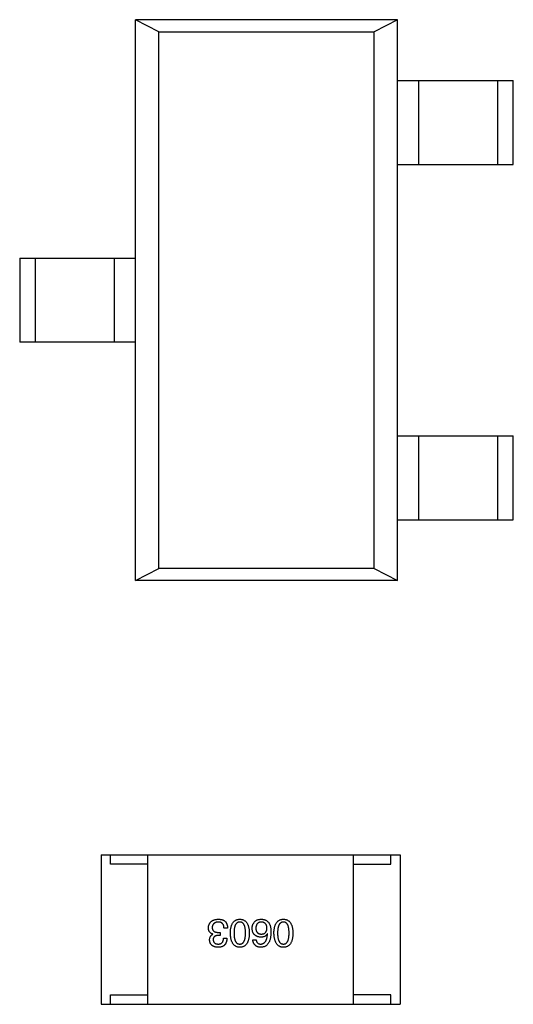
# Model space of a CAD drawing. Header units: millimetres. Extents: x 344 to 667, y 229 to 335.
# Tile 120 of 206: x 620.65 to 623.29, y 267.06 to 272.32. Entities that reach past the tile are written whole.
import ezdxf

# ---------------------------------------------------------------- set-up
doc = ezdxf.new("R2010")
doc.units = ezdxf.units.MM
doc.header["$LTSCALE"] = 0.5
doc.layers.get('0').update_dxf_attribs({"linetype": 'CONTINUOUS'})

msp = doc.modelspace()

# ---------------------------------------------------------------- linework, layer by layer
at = {"linetype": 'Continuous'}
for p, q in [((621.2683, 269.322), (621.2685, 272.322)), ((622.6685, 272.3218), (621.2685, 272.322)), ((621.3919, 272.2576), (621.2685, 272.322)), ((622.6685, 272.3218), (622.5451, 272.2575)), ((622.6683, 269.3218), (622.6685, 272.3218)), ((621.3917, 269.3863), (621.3919, 272.2576)), ((621.3919, 272.2576), (622.5451, 272.2575)), ((622.5449, 269.3862), (622.5451, 272.2575)), ((622.6685, 271.9968), (623.2885, 271.9968)), ((622.7825, 271.5468), (622.7826, 271.9968)), ((623.2048, 271.9968), (623.2047, 271.5468)), ((623.2884, 271.5468), (623.2885, 271.9968)), ((622.6684, 271.5468), (623.2884, 271.5468)), ((620.6484, 271.047), (621.2684, 271.047)), ((620.6484, 271.047), (620.6484, 270.597)), ((620.7321, 270.597), (620.7321, 271.047)), ((621.1543, 271.047), (621.1543, 270.597)), ((621.2684, 270.597), (620.6484, 270.597)), ((622.6683, 270.0968), (623.2883, 270.0968)), ((622.7824, 269.6468), (622.7824, 270.0968)), ((623.2046, 270.0968), (623.2046, 269.6468)), ((623.2883, 269.6468), (623.2883, 270.0968)), ((622.6683, 269.6468), (623.2883, 269.6468)), ((621.2683, 269.322), (621.3917, 269.3863)), ((622.5449, 269.3862), (621.3917, 269.3863)), ((622.5449, 269.3862), (622.6683, 269.3218)), ((622.6683, 269.3218), (621.2683, 269.322)), ((621.084, 267.8559), (622.684, 267.8558)), ((621.084, 267.8559), (621.084, 267.0559)), ((621.134, 267.8059), (621.134, 267.8559)), ((621.334, 267.0559), (621.334, 267.8559)), ((622.434, 267.0558), (622.434, 267.8558)), ((622.634, 267.8058), (622.634, 267.8558)), ((622.684, 267.8558), (622.684, 267.0558)), ((621.334, 267.8059), (621.134, 267.8059)), ((622.434, 267.8058), (622.634, 267.8058)), ((621.6822, 267.4304), (621.6822, 267.4312)), ((621.7207, 267.4246), (621.7109, 267.4246)), ((621.7117, 267.4402), (621.7207, 267.4402)), ((621.7207, 267.4402), (621.7207, 267.4246)), ((621.76, 267.4632), (621.7412, 267.4632)), ((621.9735, 267.432), (621.9727, 267.4328)), ((621.7387, 267.4091), (621.7568, 267.4091)), ((621.8948, 267.4), (621.9129, 267.4)), ((621.134, 267.1059), (621.334, 267.1059)), ((621.134, 267.0559), (621.134, 267.1059)), ((622.634, 267.1058), (622.434, 267.1058)), ((622.634, 267.0558), (622.634, 267.1058)), ((621.084, 267.0559), (622.684, 267.0558))]:
    msp.add_line(p, q, dxfattribs=at)
for points, knots in [([(621.6576, 267.4648), (621.6577, 267.4666), (621.658, 267.4701), (621.6589, 267.4751), (621.6601, 267.4799), (621.6617, 267.4842), (621.6637, 267.4883), (621.6662, 267.492), (621.6689, 267.4954), (621.6721, 267.4985), (621.6756, 267.5012), (621.6796, 267.5036), (621.6839, 267.5056), (621.6885, 267.5073), (621.6936, 267.5087), (621.699, 267.5097), (621.7048, 267.5104), (621.7088, 267.5106), (621.7109, 267.5107)], [0, 0, 0, 0, 0.068236, 0.132937, 0.194125, 0.253174, 0.310181, 0.365986, 0.421096, 0.476216, 0.532352, 0.590232, 0.649824, 0.71274, 0.778406, 0.848058, 0.921922, 1, 1, 1, 1]), ([(621.71, 267.496), (621.7088, 267.4959), (621.7064, 267.4957), (621.703, 267.4952), (621.6997, 267.4945), (621.6967, 267.4936), (621.6939, 267.4925), (621.6913, 267.4912), (621.689, 267.4897), (621.6868, 267.488), (621.685, 267.4861), (621.6833, 267.484), (621.6819, 267.4817), (621.6806, 267.4792), (621.6796, 267.4765), (621.6789, 267.4736), (621.6783, 267.4705), (621.6782, 267.4684), (621.6781, 267.4673)], [0, 0, 0, 0, 0.076694, 0.149502, 0.218019, 0.283183, 0.345589, 0.405199, 0.462852, 0.519478, 0.575313, 0.630559, 0.687006, 0.744638, 0.804006, 0.866059, 0.931486, 1, 1, 1, 1]), ([(621.7412, 267.4632), (621.7411, 267.4645), (621.741, 267.4671), (621.7406, 267.4708), (621.7399, 267.4742), (621.739, 267.4775), (621.7379, 267.4804), (621.7365, 267.4831), (621.7349, 267.4856), (621.733, 267.4878), (621.731, 267.4897), (621.7287, 267.4914), (621.7261, 267.4928), (621.7233, 267.4939), (621.7203, 267.4949), (621.7171, 267.4955), (621.7137, 267.4959), (621.7113, 267.4959), (621.71, 267.496)], [0, 0, 0, 0, 0.07723, 0.149593, 0.217944, 0.282232, 0.34411, 0.402297, 0.458791, 0.513966, 0.568538, 0.623291, 0.679957, 0.737243, 0.798142, 0.86118, 0.928728, 1, 1, 1, 1]), ([(621.7109, 267.5107), (621.7123, 267.5107), (621.715, 267.5106), (621.7189, 267.5104), (621.7227, 267.51), (621.7262, 267.5095), (621.7294, 267.5089), (621.7325, 267.508), (621.7353, 267.507), (621.7371, 267.5062), (621.7379, 267.5058)], [0, 0, 0, 0, 0.15115, 0.29371, 0.429149, 0.55661, 0.677302, 0.791017, 0.898045, 1, 1, 1, 1]), ([(621.7379, 267.5058), (621.7388, 267.5054), (621.7405, 267.5045), (621.7429, 267.503), (621.7452, 267.5013), (621.7473, 267.4995), (621.7493, 267.4974), (621.7511, 267.4952), (621.7527, 267.4928), (621.7541, 267.4902), (621.7554, 267.4874), (621.7566, 267.4845), (621.7576, 267.4814), (621.7584, 267.4781), (621.759, 267.4746), (621.7596, 267.4709), (621.7599, 267.4671), (621.76, 267.4645), (621.76, 267.4632)], [0, 0, 0, 0, 0.056906, 0.113264, 0.168825, 0.223843, 0.279195, 0.335267, 0.392098, 0.450414, 0.51054, 0.572219, 0.636652, 0.703156, 0.773102, 0.845505, 0.921063, 1, 1, 1, 1]), ([(621.775, 267.4369), (621.7751, 267.4399), (621.7753, 267.4456), (621.776, 267.4539), (621.7771, 267.4616), (621.7787, 267.4688), (621.7805, 267.4754), (621.7828, 267.4814), (621.7854, 267.4869), (621.7884, 267.4918), (621.7917, 267.4962), (621.7955, 267.5), (621.7996, 267.5032), (621.8041, 267.5059), (621.809, 267.508), (621.8143, 267.5095), (621.8199, 267.5104), (621.8238, 267.5106), (621.8258, 267.5107)], [0, 0, 0, 0, 0.08769, 0.170218, 0.24749, 0.319818, 0.387758, 0.451391, 0.511445, 0.568185, 0.622681, 0.67526, 0.726746, 0.778428, 0.830764, 0.884397, 0.940866, 1, 1, 1, 1]), ([(621.8258, 267.4959), (621.8245, 267.4959), (621.8221, 267.4957), (621.8185, 267.4949), (621.8152, 267.4937), (621.8121, 267.492), (621.8093, 267.4899), (621.8067, 267.4873), (621.8044, 267.4842), (621.8023, 267.4807), (621.8005, 267.4768), (621.7989, 267.4724), (621.7976, 267.4676), (621.7965, 267.4623), (621.7957, 267.4566), (621.7951, 267.4504), (621.7947, 267.4438), (621.7947, 267.4393), (621.7946, 267.4369)], [0, 0, 0, 0, 0.050879, 0.099377, 0.146973, 0.193618, 0.240619, 0.289461, 0.34047, 0.395283, 0.453059, 0.515633, 0.582666, 0.655287, 0.732971, 0.815933, 0.905166, 1, 1, 1, 1]), ([(621.8258, 267.5107), (621.8278, 267.5106), (621.8317, 267.5104), (621.8373, 267.5095), (621.8425, 267.508), (621.8474, 267.5059), (621.852, 267.5032), (621.8561, 267.5), (621.8599, 267.4962), (621.8632, 267.4918), (621.8662, 267.4869), (621.8688, 267.4814), (621.8711, 267.4754), (621.8729, 267.4688), (621.8745, 267.4616), (621.8755, 267.4539), (621.8763, 267.4456), (621.8765, 267.4399), (621.8766, 267.4369)], [0, 0, 0, 0, 0.059135, 0.115606, 0.169241, 0.221578, 0.273261, 0.324749, 0.377329, 0.431642, 0.488541, 0.548597, 0.612232, 0.680174, 0.752504, 0.829777, 0.912307, 1, 1, 1, 1]), ([(621.8561, 267.4369), (621.8561, 267.4393), (621.8561, 267.4439), (621.8557, 267.4506), (621.8551, 267.4568), (621.8543, 267.4626), (621.8532, 267.4679), (621.852, 267.4728), (621.8504, 267.4772), (621.8486, 267.4811), (621.8466, 267.4846), (621.8444, 267.4877), (621.8419, 267.4902), (621.8391, 267.4923), (621.8361, 267.494), (621.8329, 267.4951), (621.8294, 267.4958), (621.827, 267.4959), (621.8258, 267.4959)], [0, 0, 0, 0, 0.096457, 0.187288, 0.27178, 0.350132, 0.423455, 0.491343, 0.554037, 0.612253, 0.666313, 0.717038, 0.764921, 0.811214, 0.856775, 0.902988, 0.950234, 1, 1, 1, 1]), ([(621.8915, 267.4615), (621.8916, 267.4633), (621.8917, 267.4667), (621.8924, 267.4718), (621.8935, 267.4767), (621.8951, 267.4814), (621.8973, 267.486), (621.8998, 267.4903), (621.9028, 267.4945), (621.9051, 267.4971), (621.9063, 267.4984)], [0, 0, 0, 0, 0.12904, 0.253809, 0.377066, 0.499122, 0.621469, 0.744665, 0.870607, 1, 1, 1, 1]), ([(621.9063, 267.4984), (621.9072, 267.4995), (621.9091, 267.5016), (621.9126, 267.5042), (621.9165, 267.5064), (621.9209, 267.5081), (621.9258, 267.5095), (621.9312, 267.5103), (621.937, 267.5108), (621.9411, 267.5107), (621.9432, 267.5107)], [0, 0, 0, 0, 0.105033, 0.21147, 0.321511, 0.438526, 0.563605, 0.698055, 0.843218, 1, 1, 1, 1]), ([(621.9399, 267.4959), (621.9388, 267.4958), (621.9367, 267.4957), (621.9336, 267.4951), (621.9307, 267.4943), (621.928, 267.4933), (621.9255, 267.492), (621.9232, 267.4905), (621.9211, 267.4887), (621.9192, 267.4867), (621.9174, 267.4845), (621.916, 267.482), (621.9146, 267.4793), (621.9136, 267.4764), (621.9127, 267.4732), (621.912, 267.4698), (621.9115, 267.4661), (621.9113, 267.4636), (621.9112, 267.4623)], [0, 0, 0, 0, 0.066682, 0.130303, 0.190802, 0.248749, 0.30534, 0.361219, 0.415721, 0.471765, 0.528279, 0.586428, 0.64659, 0.710143, 0.776461, 0.846692, 0.921137, 1, 1, 1, 1]), ([(621.9711, 267.4631), (621.971, 267.4644), (621.9708, 267.467), (621.9703, 267.4706), (621.9695, 267.474), (621.9686, 267.4771), (621.9674, 267.4801), (621.9659, 267.4827), (621.9644, 267.4852), (621.9625, 267.4873), (621.9604, 267.4893), (621.9581, 267.491), (621.9556, 267.4924), (621.9529, 267.4936), (621.95, 267.4946), (621.9468, 267.4953), (621.9434, 267.4958), (621.9411, 267.4959), (621.9399, 267.4959)], [0, 0, 0, 0, 0.076467, 0.148148, 0.216496, 0.280559, 0.342274, 0.401168, 0.458322, 0.514073, 0.569257, 0.62465, 0.68124, 0.739113, 0.799947, 0.862804, 0.929597, 1, 1, 1, 1]), ([(621.9432, 267.5107), (621.9453, 267.5106), (621.9493, 267.5103), (621.9551, 267.5092), (621.9605, 267.5077), (621.9656, 267.5055), (621.9702, 267.5027), (621.9745, 267.4994), (621.9784, 267.4955), (621.9806, 267.4925), (621.9817, 267.491)], [0, 0, 0, 0, 0.137449, 0.267856, 0.393219, 0.514735, 0.63397, 0.753734, 0.874967, 1, 1, 1, 1]), ([(621.9817, 267.491), (621.9826, 267.4894), (621.9843, 267.4862), (621.9865, 267.481), (621.9883, 267.4753), (621.9898, 267.4692), (621.991, 267.4626), (621.9918, 267.4555), (621.9923, 267.448), (621.9923, 267.4428), (621.9924, 267.4402)], [0, 0, 0, 0, 0.101889, 0.209155, 0.322694, 0.442863, 0.569758, 0.70479, 0.848502, 1, 1, 1, 1]), ([(622.0081, 267.4369), (622.0082, 267.4399), (622.0084, 267.4456), (622.0092, 267.4539), (622.0103, 267.4616), (622.0118, 267.4688), (622.0137, 267.4754), (622.0159, 267.4814), (622.0185, 267.4869), (622.0215, 267.4918), (622.0249, 267.4962), (622.0286, 267.5), (622.0328, 267.5032), (622.0373, 267.5059), (622.0422, 267.5079), (622.0474, 267.5095), (622.0531, 267.5104), (622.057, 267.5106), (622.0589, 267.5107)], [0, 0, 0, 0, 0.08769, 0.170218, 0.24749, 0.319818, 0.387758, 0.451391, 0.511445, 0.568185, 0.622681, 0.67526, 0.726746, 0.778428, 0.830764, 0.884397, 0.940866, 1, 1, 1, 1]), ([(622.0589, 267.4959), (622.0577, 267.4958), (622.0552, 267.4957), (622.0517, 267.4949), (622.0483, 267.4937), (622.0453, 267.492), (622.0424, 267.4899), (622.0399, 267.4872), (622.0375, 267.4842), (622.0355, 267.4807), (622.0336, 267.4768), (622.0321, 267.4724), (622.0307, 267.4676), (622.0297, 267.4623), (622.0288, 267.4566), (622.0282, 267.4504), (622.0279, 267.4438), (622.0278, 267.4393), (622.0278, 267.4369)], [0, 0, 0, 0, 0.050879, 0.099377, 0.146973, 0.193618, 0.240619, 0.289461, 0.34047, 0.395283, 0.453059, 0.515633, 0.582666, 0.655287, 0.732971, 0.815933, 0.905166, 1, 1, 1, 1]), ([(622.0589, 267.5107), (622.0609, 267.5106), (622.0648, 267.5104), (622.0704, 267.5095), (622.0757, 267.5079), (622.0806, 267.5059), (622.0851, 267.5032), (622.0893, 267.5), (622.093, 267.4962), (622.0963, 267.4918), (622.0994, 267.4869), (622.102, 267.4814), (622.1042, 267.4753), (622.1061, 267.4687), (622.1076, 267.4616), (622.1087, 267.4539), (622.1095, 267.4456), (622.1097, 267.4398), (622.1098, 267.4369)], [0, 0, 0, 0, 0.059135, 0.115606, 0.169241, 0.221578, 0.273261, 0.324749, 0.377329, 0.431642, 0.488541, 0.548597, 0.612232, 0.680174, 0.752504, 0.829777, 0.912307, 1, 1, 1, 1]), ([(622.0893, 267.4369), (622.0892, 267.4393), (622.0892, 267.4439), (622.0888, 267.4506), (622.0883, 267.4568), (622.0875, 267.4626), (622.0864, 267.4679), (622.0851, 267.4728), (622.0836, 267.4772), (622.0818, 267.4811), (622.0798, 267.4846), (622.0775, 267.4876), (622.075, 267.4902), (622.0723, 267.4923), (622.0693, 267.494), (622.066, 267.4951), (622.0626, 267.4958), (622.0602, 267.4959), (622.0589, 267.4959)], [0, 0, 0, 0, 0.096457, 0.187288, 0.27178, 0.350132, 0.423455, 0.491343, 0.554037, 0.612253, 0.666313, 0.717038, 0.764921, 0.811214, 0.856775, 0.902988, 0.950234, 1, 1, 1, 1]), ([(621.6822, 267.4312), (621.6812, 267.4315), (621.6792, 267.4322), (621.6764, 267.4333), (621.6738, 267.4346), (621.6714, 267.436), (621.6692, 267.4376), (621.6672, 267.4394), (621.6653, 267.4412), (621.6637, 267.4433), (621.6623, 267.4455), (621.661, 267.4478), (621.6599, 267.4503), (621.6591, 267.4529), (621.6584, 267.4557), (621.658, 267.4586), (621.6576, 267.4616), (621.6576, 267.4637), (621.6576, 267.4648)], [0, 0, 0, 0, 0.069445, 0.136039, 0.200011, 0.261745, 0.322328, 0.381403, 0.438864, 0.496655, 0.554398, 0.612391, 0.672266, 0.733005, 0.79604, 0.861293, 0.928785, 1, 1, 1, 1]), ([(621.6641, 267.3992), (621.6642, 267.4011), (621.6643, 267.4046), (621.6651, 267.4097), (621.6666, 267.4143), (621.6685, 267.4185), (621.6711, 267.4222), (621.6742, 267.4255), (621.6779, 267.4283), (621.6807, 267.4297), (621.6822, 267.4304)], [0, 0, 0, 0, 0.143686, 0.277942, 0.40333, 0.521785, 0.638573, 0.755208, 0.874773, 1, 1, 1, 1]), ([(621.6781, 267.4673), (621.6781, 267.4662), (621.6781, 267.464), (621.6785, 267.461), (621.6792, 267.4581), (621.6801, 267.4554), (621.6813, 267.453), (621.6828, 267.4508), (621.6845, 267.4487), (621.6865, 267.4469), (621.6887, 267.4453), (621.6912, 267.4439), (621.694, 267.4428), (621.697, 267.4419), (621.7003, 267.4411), (621.7039, 267.4406), (621.7077, 267.4402), (621.7103, 267.4402), (621.7117, 267.4402)], [0, 0, 0, 0, 0.066518, 0.129194, 0.188613, 0.245254, 0.300032, 0.353805, 0.407079, 0.461108, 0.516272, 0.574141, 0.634837, 0.699275, 0.767504, 0.840272, 0.917505, 1, 1, 1, 1]), ([(621.7109, 267.4246), (621.7098, 267.4246), (621.7076, 267.4245), (621.7046, 267.4241), (621.7017, 267.4236), (621.699, 267.4229), (621.6965, 267.422), (621.6943, 267.421), (621.6922, 267.4197), (621.6903, 267.4183), (621.6887, 267.4168), (621.6873, 267.415), (621.686, 267.4131), (621.685, 267.411), (621.6841, 267.4087), (621.6835, 267.4062), (621.6832, 267.4036), (621.683, 267.4018), (621.683, 267.4009)], [0, 0, 0, 0, 0.079415, 0.154091, 0.22508, 0.29186, 0.355026, 0.415127, 0.472418, 0.528511, 0.583551, 0.638361, 0.693547, 0.750023, 0.807857, 0.868401, 0.932259, 1, 1, 1, 1]), ([(621.8258, 267.3607), (621.8238, 267.3608), (621.82, 267.361), (621.8145, 267.3621), (621.8093, 267.3638), (621.8044, 267.366), (621.8, 267.3688), (621.7959, 267.3721), (621.7921, 267.3761), (621.7888, 267.3806), (621.7858, 267.3857), (621.7831, 267.3913), (621.7809, 267.3975), (621.779, 267.4043), (621.7774, 267.4117), (621.7762, 267.4196), (621.7754, 267.4281), (621.7751, 267.4339), (621.775, 267.4369)], [0, 0, 0, 0, 0.057415, 0.112361, 0.16496, 0.216437, 0.267441, 0.318839, 0.371478, 0.426325, 0.483626, 0.544235, 0.608673, 0.677374, 0.750405, 0.828394, 0.911525, 1, 1, 1, 1]), ([(621.7946, 267.4369), (621.7947, 267.4346), (621.7947, 267.4299), (621.7951, 267.4232), (621.7957, 267.417), (621.7965, 267.4112), (621.7976, 267.4059), (621.7989, 267.4011), (621.8005, 267.3967), (621.8023, 267.3927), (621.8044, 267.3892), (621.8067, 267.3862), (621.8093, 267.3836), (621.8121, 267.3815), (621.8152, 267.3799), (621.8185, 267.3787), (621.8221, 267.3781), (621.8245, 267.378), (621.8258, 267.3779)], [0, 0, 0, 0, 0.095719, 0.185854, 0.269738, 0.347952, 0.420315, 0.487894, 0.550245, 0.608186, 0.662454, 0.713283, 0.761375, 0.808209, 0.854301, 0.901312, 0.949396, 1, 1, 1, 1]), ([(621.8258, 267.3779), (621.827, 267.378), (621.8294, 267.3781), (621.8329, 267.3787), (621.8361, 267.3799), (621.8391, 267.3815), (621.8419, 267.3836), (621.8444, 267.3862), (621.8466, 267.3892), (621.8486, 267.3927), (621.8504, 267.3967), (621.852, 267.4011), (621.8532, 267.4059), (621.8543, 267.4112), (621.8551, 267.417), (621.8557, 267.4232), (621.8561, 267.4299), (621.8561, 267.4345), (621.8561, 267.4369)], [0, 0, 0, 0, 0.049764, 0.097007, 0.143217, 0.188577, 0.235116, 0.282997, 0.333719, 0.387776, 0.445989, 0.508679, 0.576563, 0.649481, 0.728235, 0.812722, 0.903548, 1, 1, 1, 1]), ([(621.8766, 267.4369), (621.8765, 267.4339), (621.8763, 267.428), (621.8755, 267.4194), (621.8744, 267.4114), (621.8729, 267.404), (621.8711, 267.3972), (621.8688, 267.391), (621.8662, 267.3853), (621.8632, 267.3802), (621.8599, 267.3757), (621.8561, 267.3718), (621.852, 267.3684), (621.8474, 267.3656), (621.8425, 267.3635), (621.8373, 267.3619), (621.8317, 267.361), (621.8278, 267.3608), (621.8258, 267.3607)], [0, 0, 0, 0, 0.088823, 0.172287, 0.250296, 0.323438, 0.392244, 0.456221, 0.516635, 0.573871, 0.628, 0.680335, 0.731489, 0.782557, 0.834044, 0.886738, 0.942089, 1, 1, 1, 1]), ([(621.9383, 267.4148), (621.9364, 267.415), (621.9329, 267.4153), (621.9277, 267.4162), (621.9229, 267.4173), (621.9185, 267.4189), (621.9144, 267.4207), (621.9105, 267.4228), (621.9071, 267.4253), (621.904, 267.4281), (621.9012, 267.4311), (621.8988, 267.4346), (621.8967, 267.4383), (621.895, 267.4423), (621.8936, 267.4467), (621.8926, 267.4513), (621.8918, 267.4563), (621.8916, 267.4597), (621.8915, 267.4615)], [0, 0, 0, 0, 0.074228, 0.144548, 0.211288, 0.274576, 0.335162, 0.393915, 0.450599, 0.506657, 0.562409, 0.618617, 0.676096, 0.735061, 0.79654, 0.860906, 0.928473, 1, 1, 1, 1]), ([(621.9112, 267.4623), (621.9113, 267.4611), (621.9115, 267.4587), (621.912, 267.4553), (621.9127, 267.452), (621.9136, 267.449), (621.9148, 267.4463), (621.9161, 267.4437), (621.9176, 267.4414), (621.9194, 267.4393), (621.9213, 267.4375), (621.9235, 267.4359), (621.9259, 267.4345), (621.9284, 267.4334), (621.9312, 267.4325), (621.9342, 267.4318), (621.9374, 267.4313), (621.9396, 267.4312), (621.9407, 267.4312)], [0, 0, 0, 0, 0.076288, 0.14871, 0.216387, 0.281386, 0.342528, 0.402111, 0.4591, 0.514852, 0.569974, 0.625644, 0.682226, 0.740156, 0.800362, 0.863471, 0.930116, 1, 1, 1, 1]), ([(621.9924, 267.4402), (621.9923, 267.437), (621.9921, 267.4309), (621.9912, 267.4221), (621.9901, 267.4138), (621.9885, 267.4062), (621.9865, 267.3991), (621.9841, 267.3926), (621.9813, 267.3867), (621.9781, 267.3814), (621.9746, 267.3767), (621.9706, 267.3726), (621.9662, 267.369), (621.9613, 267.3662), (621.9561, 267.3639), (621.9505, 267.3622), (621.9445, 267.3611), (621.9404, 267.3608), (621.9383, 267.3607)], [0, 0, 0, 0, 0.087517, 0.169686, 0.246944, 0.319347, 0.387088, 0.450961, 0.511075, 0.567974, 0.622351, 0.675039, 0.726853, 0.778688, 0.83093, 0.884738, 0.941043, 1, 1, 1, 1]), ([(621.9727, 267.4328), (621.9718, 267.4314), (621.9701, 267.4286), (621.967, 267.4248), (621.9633, 267.4217), (621.9592, 267.4191), (621.9546, 267.4172), (621.9496, 267.4158), (621.9441, 267.4149), (621.9402, 267.4148), (621.9383, 267.4148)], [0, 0, 0, 0, 0.122276, 0.239997, 0.35611, 0.473903, 0.59404, 0.720428, 0.855383, 1, 1, 1, 1]), ([(621.9383, 267.3779), (621.9396, 267.378), (621.9421, 267.3782), (621.9458, 267.3791), (621.9493, 267.3802), (621.9525, 267.3819), (621.9555, 267.3838), (621.9583, 267.3862), (621.9608, 267.3891), (621.9632, 267.3922), (621.9653, 267.3959), (621.9671, 267.3999), (621.9687, 267.4042), (621.9702, 267.409), (621.9713, 267.4142), (621.9723, 267.4198), (621.9731, 267.4258), (621.9734, 267.4299), (621.9735, 267.432)], [0, 0, 0, 0, 0.054741, 0.107075, 0.158339, 0.208382, 0.258772, 0.310045, 0.362765, 0.417822, 0.475982, 0.537466, 0.602901, 0.673037, 0.747247, 0.826291, 0.910782, 1, 1, 1, 1]), ([(621.9407, 267.4312), (621.9419, 267.4312), (621.9442, 267.4313), (621.9474, 267.4318), (621.9505, 267.4325), (621.9534, 267.4334), (621.956, 267.4346), (621.9584, 267.436), (621.9607, 267.4377), (621.9627, 267.4396), (621.9645, 267.4417), (621.9661, 267.444), (621.9674, 267.4466), (621.9686, 267.4495), (621.9695, 267.4526), (621.9703, 267.4559), (621.9708, 267.4594), (621.971, 267.4619), (621.9711, 267.4631)], [0, 0, 0, 0, 0.070453, 0.136523, 0.199866, 0.260392, 0.318446, 0.374657, 0.430182, 0.485556, 0.541071, 0.598396, 0.657208, 0.718642, 0.783247, 0.851631, 0.923928, 1, 1, 1, 1]), ([(622.0589, 267.3607), (622.057, 267.3608), (622.0531, 267.361), (622.0476, 267.3621), (622.0424, 267.3638), (622.0376, 267.3659), (622.0331, 267.3687), (622.029, 267.3721), (622.0253, 267.3761), (622.0219, 267.3806), (622.0189, 267.3857), (622.0163, 267.3913), (622.014, 267.3975), (622.0121, 267.4043), (622.0106, 267.4117), (622.0094, 267.4196), (622.0085, 267.428), (622.0083, 267.4339), (622.0081, 267.4369)], [0, 0, 0, 0, 0.057415, 0.112361, 0.16496, 0.216437, 0.267441, 0.318839, 0.371478, 0.426325, 0.483626, 0.544235, 0.608673, 0.677374, 0.750405, 0.828394, 0.911525, 1, 1, 1, 1]), ([(622.0278, 267.4369), (622.0278, 267.4345), (622.0279, 267.4299), (622.0282, 267.4232), (622.0288, 267.417), (622.0297, 267.4112), (622.0307, 267.4059), (622.0321, 267.401), (622.0336, 267.3966), (622.0354, 267.3927), (622.0376, 267.3892), (622.0399, 267.3862), (622.0424, 267.3836), (622.0452, 267.3815), (622.0483, 267.3799), (622.0517, 267.3787), (622.0552, 267.378), (622.0577, 267.3779), (622.0589, 267.3779)], [0, 0, 0, 0, 0.095719, 0.185854, 0.269738, 0.347952, 0.420315, 0.487894, 0.550245, 0.608186, 0.662454, 0.713283, 0.761375, 0.808209, 0.854301, 0.901312, 0.949396, 1, 1, 1, 1]), ([(622.0589, 267.3779), (622.0602, 267.3779), (622.0626, 267.378), (622.066, 267.3787), (622.0693, 267.3799), (622.0723, 267.3815), (622.075, 267.3836), (622.0775, 267.3862), (622.0798, 267.3892), (622.0818, 267.3927), (622.0836, 267.3966), (622.0851, 267.401), (622.0864, 267.4059), (622.0875, 267.4112), (622.0883, 267.417), (622.0888, 267.4232), (622.0892, 267.4299), (622.0892, 267.4345), (622.0893, 267.4369)], [0, 0, 0, 0, 0.049764, 0.097007, 0.143217, 0.188577, 0.235116, 0.282997, 0.333719, 0.387776, 0.445989, 0.508679, 0.576563, 0.649481, 0.728235, 0.812722, 0.903548, 1, 1, 1, 1]), ([(622.1098, 267.4369), (622.1097, 267.4339), (622.1095, 267.4279), (622.1087, 267.4194), (622.1076, 267.4114), (622.1061, 267.404), (622.1042, 267.3972), (622.102, 267.3909), (622.0994, 267.3852), (622.0964, 267.3802), (622.093, 267.3756), (622.0892, 267.3717), (622.0851, 267.3684), (622.0806, 267.3656), (622.0757, 267.3635), (622.0704, 267.3619), (622.0648, 267.3609), (622.0609, 267.3608), (622.0589, 267.3607)], [0, 0, 0, 0, 0.088823, 0.172287, 0.250296, 0.323438, 0.392244, 0.456221, 0.516635, 0.573871, 0.628, 0.680335, 0.731489, 0.782557, 0.834044, 0.886738, 0.942089, 1, 1, 1, 1]), ([(621.7092, 267.3607), (621.7075, 267.3608), (621.7041, 267.361), (621.6993, 267.3616), (621.6947, 267.3625), (621.6905, 267.3637), (621.6865, 267.3651), (621.6829, 267.3668), (621.6796, 267.3688), (621.6766, 267.3711), (621.6739, 267.3736), (621.6716, 267.3765), (621.6695, 267.3796), (621.6678, 267.383), (621.6664, 267.3867), (621.6653, 267.3906), (621.6645, 267.3948), (621.6643, 267.3977), (621.6641, 267.3992)], [0, 0, 0, 0, 0.077845, 0.151584, 0.221397, 0.287366, 0.350104, 0.410398, 0.467998, 0.524388, 0.579979, 0.635152, 0.690917, 0.747936, 0.806661, 0.867861, 0.932479, 1, 1, 1, 1]), ([(621.683, 267.4009), (621.6831, 267.4), (621.6832, 267.3982), (621.6837, 267.3957), (621.6844, 267.3933), (621.6852, 267.3911), (621.6863, 267.3891), (621.6875, 267.3873), (621.6889, 267.3855), (621.6905, 267.384), (621.6923, 267.3827), (621.6943, 267.3815), (621.6965, 267.3805), (621.6988, 267.3796), (621.7014, 267.3789), (621.7041, 267.3784), (621.707, 267.3781), (621.709, 267.378), (621.71, 267.3779)], [0, 0, 0, 0, 0.067655, 0.132224, 0.194132, 0.253145, 0.309858, 0.366002, 0.421361, 0.47702, 0.532632, 0.590536, 0.65067, 0.713258, 0.779588, 0.848803, 0.921949, 1, 1, 1, 1]), ([(621.7568, 267.4091), (621.7567, 267.4071), (621.7566, 267.4034), (621.7559, 267.398), (621.7549, 267.393), (621.7536, 267.3883), (621.7518, 267.3839), (621.7498, 267.38), (621.7473, 267.3764), (621.7445, 267.3732), (621.7414, 267.3703), (621.7378, 267.3678), (621.7339, 267.3657), (621.7297, 267.364), (621.7251, 267.3625), (621.7201, 267.3616), (621.7148, 267.3609), (621.7111, 267.3608), (621.7092, 267.3607)], [0, 0, 0, 0, 0.074804, 0.144899, 0.211458, 0.274554, 0.334363, 0.392059, 0.448123, 0.503024, 0.558154, 0.613471, 0.670844, 0.729926, 0.792003, 0.857405, 0.926768, 1, 1, 1, 1]), ([(621.71, 267.3779), (621.7112, 267.3779), (621.7133, 267.378), (621.7165, 267.3784), (621.7195, 267.379), (621.7223, 267.3798), (621.7248, 267.3809), (621.7271, 267.3822), (621.7293, 267.3838), (621.7312, 267.3857), (621.7329, 267.3878), (621.7343, 267.3901), (621.7356, 267.3927), (621.7367, 267.3955), (621.7375, 267.3985), (621.7381, 267.4018), (621.7386, 267.4054), (621.7387, 267.4078), (621.7387, 267.4091)], [0, 0, 0, 0, 0.069877, 0.136363, 0.198671, 0.257968, 0.315462, 0.370709, 0.425568, 0.479847, 0.535753, 0.592303, 0.651386, 0.713311, 0.778642, 0.84836, 0.921866, 1, 1, 1, 1]), ([(621.9383, 267.3607), (621.9367, 267.3608), (621.9336, 267.3611), (621.929, 267.3618), (621.9248, 267.3627), (621.9208, 267.364), (621.9171, 267.3655), (621.9137, 267.3673), (621.9106, 267.3694), (621.9077, 267.3717), (621.9051, 267.3743), (621.9028, 267.3772), (621.9008, 267.3803), (621.899, 267.3837), (621.8975, 267.3874), (621.8963, 267.3914), (621.8954, 267.3956), (621.895, 267.3985), (621.8948, 267.4)], [0, 0, 0, 0, 0.073784, 0.144317, 0.211047, 0.274818, 0.336501, 0.395724, 0.453465, 0.510016, 0.566585, 0.622844, 0.680328, 0.739335, 0.800408, 0.863904, 0.93053, 1, 1, 1, 1]), ([(621.9129, 267.4), (621.9132, 267.3983), (621.914, 267.395), (621.9158, 267.3904), (621.9182, 267.3865), (621.9211, 267.3833), (621.9247, 267.3809), (621.9287, 267.3791), (621.9333, 267.3781), (621.9366, 267.378), (621.9383, 267.3779)], [0, 0, 0, 0, 0.1439, 0.274233, 0.394478, 0.509388, 0.621911, 0.738504, 0.863414, 1, 1, 1, 1])]:
    msp.add_open_spline(points, degree=3, knots=knots, dxfattribs=at)

doc.saveas('drawing.dxf')
